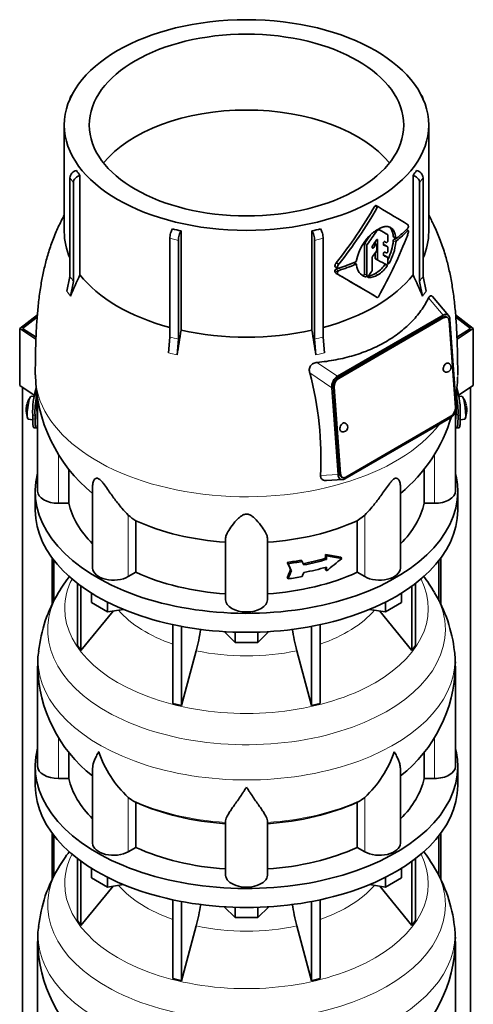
# Model space of a CAD drawing. Header units: millimetres. Extents: x 166 to 773, y -2192 to 1796.
# Tile 8 of 20: x 578 to 773, y -994 to -570. Entities that reach past the tile are written whole.
import ezdxf

# ---------------------------------------------------------------- set-up
doc = ezdxf.new("R2010")
doc.units = ezdxf.units.MM
for name, color, linetype in [('LOW_134-10', 7, 'Continuous'), ('M5X8_UNI7687', 7, 'Continuous'), ('VSI134_DIFFUSORE', 7, 'Continuous'), ('VSI134_TERMINALE', 7, 'Continuous'), ('VSI134_TESTATA', 7, 'Continuous')]:
    doc.layers.add(name, color=color, linetype=linetype)

# ---------------------------------------------------------------- blocks, each defined once
blk = doc.blocks.new('SE4')
at = {"layer": 'LOW_134-10', "color": 7, "linetype": 'Continuous', "lineweight": 35}
for p, q in [((579.14, -1925.17), (579.14, -728.66)), ((771.99, -1925.17), (771.99, -728.66)), ((591.89, -802.18), (591.89, -822.06)), ((592.64, -803.17), (592.64, -820.45)), ((758.49, -803.17), (758.49, -820.54)), ((759.24, -802.18), (759.24, -822.04)), ((591.89, -920.57), (591.89, -940.45)), ((592.64, -921.56), (592.64, -938.84)), ((758.49, -921.56), (758.49, -938.93)), ((759.24, -920.57), (759.24, -940.44))]:
    blk.add_line(p, q, dxfattribs=at)
at = {"layer": 'M5X8_UNI7687', "color": 7, "linetype": 'Continuous', "lineweight": 35}
for p, q in [((584.06, -732.64), (582.75, -732.52)), ((768.38, -732.52), (767.08, -732.64)), ((581.55, -742.3), (583.47, -742.6)), ((767.65, -742.6), (769.58, -742.3))]:
    blk.add_line(p, q, dxfattribs=at)
for centre, radius, start, end in [((590.66, -738.46), 10, 144.9873, 163.3043), ((760.47, -738.46), 10, 16.6957, 35.0127), ((590.66, -738.46), 10, 166.4722, 175.0433), ((760.47, -738.46), 10, 11.8797, 13.5278), ((1136.57, -681.9), 370.34, 188.5064, 188.6141), ((590.66, -738.46), 10, 182.7249, 201.02), ((760.47, -738.46), 10, 338.98, 357.2751)]:
    blk.add_arc(centre, radius, start, end, dxfattribs=at)
for centre, major_axis, ratio, start_param, end_param in [((582.15, -737.41), (0.6, 4.89), 0.169759, 0.004788, 3.136805), ((768.98, -737.41), (0.6, -4.89), 0.169759, 0.004788, 3.136805), ((590.68, -738.37), (9.78, -2.08), 0.810411, 3.076577, 3.120069), ((760.45, -738.37), (-9.78, -2.08), 0.810411, 3.163117, 3.206609), ((589.14, -736.46), (-7.36, -5.62), 0.747167, 5.690056, 5.839748), ((590.65, -738.58), (9.94, -1.06), 0.589949, 3.115062, 3.229621), ((760.48, -738.58), (-9.94, -1.06), 0.589949, 3.053564, 3.168123), ((761.99, -736.46), (7.36, -5.62), 0.747167, 0.443437, 0.593129)]:
    blk.add_ellipse(centre, major_axis=major_axis, ratio=ratio, start_param=start_param, end_param=end_param, dxfattribs=at)
at = {"layer": 'VSI134_DIFFUSORE', "color": 7, "linetype": 'Continuous', "lineweight": 35}
for p, q in [((584.57, -773.37), (584.57, -781.53)), ((766.57, -781.53), (766.57, -773.37)), ((602.74, -813.04), (602.74, -839.71)), ((748.39, -813.04), (748.39, -839.71)), ((604.27, -814.18), (604.27, -841.85)), ((608.81, -821.29), (608.81, -817.24)), ((742.32, -821.29), (742.32, -817.24)), ((746.86, -814.18), (746.86, -841.85)), ((615.75, -825.3), (608.81, -821.29)), ((615.75, -825.3), (615.75, -821.13)), ((735.38, -825.3), (735.38, -821.13)), ((742.32, -821.29), (735.38, -825.3)), ((604.27, -841.85), (618.13, -824.93)), ((622.57, -824.25), (615.75, -825.3)), ((735.38, -825.3), (728.56, -824.25)), ((733, -824.93), (746.86, -841.85)), ((643.87, -830.78), (643.87, -864.71)), ((647.56, -831.52), (647.56, -865.59)), ((670.66, -838.43), (666.01, -833.78)), ((670.66, -838.43), (670.66, -834)), ((685.12, -833.78), (680.47, -838.43)), ((680.47, -838.43), (680.47, -834)), ((703.57, -831.52), (703.57, -865.59)), ((707.26, -830.78), (707.26, -864.71)), ((680.47, -838.43), (670.66, -838.43)), ((602.74, -839.71), (604.27, -841.85)), ((647.56, -865.59), (653.84, -841.98)), ((697.29, -841.98), (703.57, -865.59)), ((746.86, -841.85), (748.39, -839.71)), ((585.57, -848.71), (585.57, -891.76)), ((765.57, -891.76), (765.57, -848.71)), ((643.87, -864.71), (647.56, -865.59)), ((703.57, -865.59), (707.26, -864.71)), ((599.09, -896.96), (599.09, -885.65)), ((752.04, -885.65), (752.04, -896.96)), ((584.57, -891.76), (584.57, -899.93)), ((609.29, -892.7), (609.29, -924.83)), ((741.84, -924.83), (741.84, -892.69)), ((766.57, -899.93), (766.57, -891.76)), ((594.57, -896.96), (599.09, -896.96)), ((752.04, -896.96), (756.57, -896.96)), ((626.08, -906.21), (624.65, -905.16)), ((726.48, -905.16), (725.06, -906.21)), ((627.86, -926.66), (627.86, -907.18)), ((723.28, -907.18), (723.28, -926.66)), ((666.57, -938.53), (666.57, -915.18)), ((684.57, -938.53), (684.57, -915.18)), ((624.65, -928.5), (627.86, -926.66)), ((723.28, -926.66), (726.48, -928.5)), ((602.74, -931.43), (602.74, -958.11)), ((748.39, -931.43), (748.39, -958.11)), ((604.27, -932.57), (604.27, -960.24)), ((608.81, -939.69), (608.81, -935.63)), ((742.32, -939.69), (742.32, -935.63)), ((746.86, -932.57), (746.86, -960.24)), ((615.75, -943.69), (608.81, -939.69)), ((615.75, -943.69), (615.75, -939.52)), ((735.38, -943.69), (735.38, -939.52)), ((742.32, -939.69), (735.38, -943.69)), ((604.27, -960.24), (618.13, -943.33)), ((622.57, -942.64), (615.75, -943.69)), ((735.38, -943.69), (728.56, -942.64)), ((733, -943.33), (746.86, -960.24)), ((643.87, -949.18), (643.87, -983.1)), ((647.56, -949.92), (647.56, -983.99)), ((670.66, -956.82), (666.01, -952.17)), ((670.66, -956.82), (670.66, -952.39)), ((685.12, -952.17), (680.47, -956.82)), ((680.47, -956.82), (680.47, -952.39)), ((703.57, -949.92), (703.57, -983.99)), ((707.26, -949.18), (707.26, -983.1)), ((680.47, -956.82), (670.66, -956.82)), ((602.74, -958.11), (604.27, -960.24)), ((647.56, -983.99), (653.84, -960.37)), ((697.29, -960.37), (703.57, -983.99)), ((746.86, -960.24), (748.39, -958.11)), ((585.57, -967.1), (585.57, -1010.15)), ((765.57, -1010.15), (765.57, -967.1)), ((643.87, -983.1), (647.56, -983.99)), ((703.57, -983.99), (707.26, -983.1))]:
    blk.add_line(p, q, dxfattribs=at)
at = {"layer": 'VSI134_DIFFUSORE', "color": 4, "linetype": 'Continuous', "lineweight": 9}
for p, q in [((594.57, -896.96), (594.57, -879.24)), ((756.57, -896.96), (756.57, -879.24)), ((624.65, -928.5), (624.65, -905.16)), ((726.48, -928.5), (726.48, -905.16))]:
    blk.add_line(p, q, dxfattribs=at)
at = {"layer": 'VSI134_DIFFUSORE', "color": 7, "linetype": 'Continuous', "lineweight": 35}
for centre, radius, start, end in [((654.15, -852.19), 69.18, 142.1723, 149.4095), ((697.35, -852.15), 68.89, 30.6869, 37.9612), ((646.16, -848.55), 60.46, 148.5423, 174.0204), ((702.84, -849.36), 62.72, 6.4911, 31.045), ((564, -817.66), 93.08, 344.857, 350.6616), ((785.82, -817.87), 91.75, 189.2314, 195.2315), ((614.22, -847.15), 28.6, 170.1271, 183.1423), ((732.08, -847.44), 33.45, 357.8207, 8.8734), ((646.71, -847.64), 61.07, 181.0073, 232.1188), ((704.3, -847.55), 61.21, 307.9118, 358.9081), ((657.15, -870.2), 47.73, 198.6373, 227.0857), ((693.98, -870.2), 47.73, 312.9143, 341.3628), ((633.99, -893.82), 14.7, 237.4509, 245.3566), ((717.15, -893.82), 14.7, 294.6434, 302.5491), ((654.15, -970.58), 69.18, 142.3614, 149.4095), ((697.35, -970.54), 68.89, 30.6869, 37.846), ((646.16, -966.94), 60.46, 148.5423, 174.0204), ((702.84, -967.75), 62.72, 6.4911, 31.045), ((564, -936.05), 93.08, 344.857, 350.6616), ((785.82, -936.26), 91.75, 189.2314, 195.2315), ((614.22, -965.54), 28.6, 170.1271, 183.1423), ((732.08, -965.83), 33.45, 357.8207, 8.8734), ((646.71, -966.03), 61.07, 181.0073, 232.1188), ((704.3, -965.94), 61.21, 307.9118, 358.9081)]:
    blk.add_arc(centre, radius, start, end, dxfattribs=at)
for centre, major_axis, start_param, end_param in [((675.57, -773.37), (91, 0), 2.993207, 6.283185), ((675.57, -773.37), (91, 0), 0, 0.148386), ((675.57, -781.53), (-91, 0), 0, 3.141593), ((675.57, -891.76), (91, 0), 2.993207, 6.283185), ((675.57, -891.76), (91, 0), 0, 0.148386), ((594.57, -891.76), (9, 0), 3.141593, 4.712389), ((756.57, -891.76), (-9, 0), 1.570796, 3.141593), ((675.57, -891.76), (-77, 0), 0.117151, 0.534109), ((675.57, -891.76), (77, 0), 5.749077, 6.166034), ((675.57, -899.93), (-91, 0), 0, 3.141593), ((675.57, -872.28), (-77, 0), 0.902549, 1.453645), ((675.57, -872.28), (77, 0), 4.82954, 5.380636), ((618.29, -924.83), (9, 0), 3.141593, 5.497787), ((675.57, -891.76), (-77, 0), 0.902549, 1.453645), ((675.57, -891.76), (77, 0), 4.82954, 5.380636), ((732.84, -924.83), (-9, 0), 0.785398, 3.141593), ((675.57, -938.53), (-9, 0), 0, 3.141593)]:
    blk.add_ellipse(centre, major_axis=major_axis, ratio=0.57735, start_param=start_param, end_param=end_param, dxfattribs=at)
at = {"layer": 'VSI134_DIFFUSORE', "color": 4, "linetype": 'Continuous', "lineweight": 9}
for centre, major_axis, start_param, end_param in [((675.57, -823.79), (-78.3, 0), 0, 3.425204), ((675.57, -823.79), (-78.3, 0), 5.999574, 6.283185), ((675.57, -832.99), (85.67, 0), 2.812719, 6.283185), ((675.57, -832.99), (85.67, 0), 0, 0.328472), ((675.57, -808.68), (-61.63, 0), 0.463231, 1.030574), ((675.57, -808.68), (61.63, 0), 5.252612, 5.819954), ((675.57, -845.74), (-89.83, 0), 6.215825, 6.283185), ((675.57, -845.74), (-89.83, 0), 0, 3.208711), ((675.57, -808.68), (-61.63, 0), 1.210556, 1.931037), ((675.57, -870.29), (-79.5, 0), 0.898849, 1.457346), ((675.57, -870.29), (79.5, 0), 4.82584, 5.384336), ((675.57, -942.19), (-78.3, 0), 0, 3.425204), ((675.57, -942.19), (-78.3, 0), 5.999574, 6.283185), ((675.57, -951.38), (85.67, 0), 2.812719, 6.283185), ((675.57, -951.38), (85.67, 0), 0, 0.328472), ((675.57, -927.07), (-61.63, 0), 0.463231, 1.030574), ((675.57, -927.07), (61.63, 0), 5.252612, 5.819954), ((675.57, -964.14), (-89.83, 0), 6.215825, 6.283185), ((675.57, -964.14), (-89.83, 0), 0, 3.208711), ((675.57, -927.07), (-61.63, 0), 1.210556, 1.931037)]:
    blk.add_ellipse(centre, major_axis=major_axis, ratio=0.57735, start_param=start_param, end_param=end_param, dxfattribs=at)
at = {"layer": 'VSI134_DIFFUSORE', "color": 7, "linetype": 'Continuous', "lineweight": 35}
for points, knots in [([(609.29, -892.71), (609.29, -892.54), (609.3, -892.37), (609.38, -891.19), (609.67, -890.14), (610.34, -888.46), (610.6, -887.89), (611.06, -887), (611.22, -886.7), (611.47, -886.24), (611.6, -886.01), (611.74, -885.77), (611.83, -885.61), (611.88, -885.53), (611.93, -885.45)], [0.4586292, 0.4586292, 0.4586292, 0.4586292, 0.5, 0.5, 0.75, 0.75, 0.875, 0.875, 0.9375, 0.9375, 0.96875, 0.984375, 0.984375, 1, 1, 1, 1]), ([(741.84, -892.7), (741.84, -892.55), (741.84, -892.39), (741.79, -891.73), (741.7, -891.22), (741.43, -890.15), (741.25, -889.61), (740.8, -888.48), (740.53, -887.9), (740.08, -887), (739.92, -886.7), (739.66, -886.24), (739.57, -886.08), (739.39, -885.77), (739.3, -885.61), (739.21, -885.45)], [0.4604904, 0.4604904, 0.4604904, 0.4604904, 0.5, 0.5, 0.625, 0.625, 0.75, 0.75, 0.875, 0.875, 0.9375, 0.9375, 0.96875, 0.96875, 1, 1, 1, 1]), ([(675.57, -900.67), (675.43, -900.89), (675.3, -901.1), (675.03, -901.52), (674.9, -901.72), (674.5, -902.34), (674.24, -902.75), (673.45, -903.94), (672.94, -904.7), (671.92, -906.18), (671.43, -906.89), (670.48, -908.25), (670.03, -908.89), (669.18, -910.11), (668.79, -910.69), (668.25, -911.51), (668.08, -911.78), (667.75, -912.29), (667.6, -912.54), (667.19, -913.26), (666.97, -913.7), (666.66, -914.5), (666.57, -914.86), (666.57, -915.18)], [0, 0, 0, 0, 0.03125, 0.03125, 0.0625, 0.0625, 0.125, 0.125, 0.25, 0.25, 0.375, 0.375, 0.5, 0.5, 0.625, 0.625, 0.6875, 0.6875, 0.75, 0.75, 0.875, 0.875, 1, 1, 1, 1]), ([(684.57, -915.18), (684.57, -914.86), (684.48, -914.5), (684.16, -913.7), (683.94, -913.26), (683.53, -912.54), (683.38, -912.29), (683.06, -911.78), (682.89, -911.51), (682.35, -910.69), (681.95, -910.11), (681.1, -908.89), (680.65, -908.25), (679.71, -906.9), (679.21, -906.19), (678.2, -904.71), (677.68, -903.94), (676.89, -902.75), (676.63, -902.34), (676.23, -901.73), (676.1, -901.52), (675.83, -901.1), (675.7, -900.88), (675.57, -900.67)], [0, 0, 0, 0, 0.125, 0.125, 0.25, 0.25, 0.3125, 0.3125, 0.375, 0.375, 0.5, 0.5, 0.625, 0.625, 0.75, 0.75, 0.875, 0.875, 0.9375, 0.9375, 0.96875, 0.96875, 1, 1, 1, 1])]:
    blk.add_open_spline(points, degree=3, knots=knots, dxfattribs=at)
at = {"layer": 'VSI134_TERMINALE', "color": 7, "linetype": 'Continuous', "lineweight": 35}
for p, q in [((577.85, -703.31), (585.47, -697.48)), ((585.4, -698.49), (579.14, -703.29)), ((765.64, -697.46), (773.28, -703.31)), ((771.99, -703.29), (765.72, -698.48)), ((579.14, -703.29), (584.91, -707.12)), ((766.23, -707.11), (771.99, -703.29)), ((584.88, -707.98), (577.85, -703.31)), ((577.85, -727.81), (577.85, -703.31)), ((773.28, -703.31), (766.27, -707.97)), ((773.28, -727.81), (773.28, -703.31)), ((584.14, -731.99), (577.85, -727.81)), ((773.28, -727.81), (766.96, -732)), ((583.47, -742.24), (583.47, -740.61)), ((584.46, -742.32), (584.46, -740.69)), ((766.68, -742.32), (766.68, -740.69)), ((767.67, -742.24), (767.67, -740.61)), ((584.07, -746.07), (585.06, -746.15)), ((766.07, -746.15), (767.06, -746.07))]:
    blk.add_line(p, q, dxfattribs=at)
at = {"layer": 'VSI134_TERMINALE', "color": 4, "linetype": 'Continuous', "lineweight": 9}
for p, q in [((583.47, -740.61), (584.46, -740.69)), ((766.68, -740.69), (767.67, -740.61)), ((584.46, -742.32), (583.47, -742.24)), ((767.67, -742.24), (766.68, -742.32))]:
    blk.add_line(p, q, dxfattribs=at)
at = {"layer": 'VSI134_TERMINALE', "color": 7, "linetype": 'Continuous', "lineweight": 35}
for centre, radius, start, end in [((620.51, -739.26), 37.07, 163.9393, 182.0785), ((622.89, -739.55), 38.45, 169.4302, 181.7029), ((729.8, -739.33), 36.9, 357.8966, 10.7255), ((729.05, -739.47), 38.63, 358.3189, 15.7485)]:
    blk.add_arc(centre, radius, start, end, dxfattribs=at)
for points, knots in [([(584.06, -746.07), (583.99, -746.07), (583.93, -746.02), (583.8, -745.83), (583.74, -745.68), (583.66, -745.36), (583.64, -745.23), (583.6, -744.97), (583.56, -744.68), (583.53, -744.34), (583.51, -743.98), (583.5, -743.79), (583.47, -743.17), (583.47, -742.73), (583.47, -742.24)], [0.3962895, 0.3962895, 0.3962895, 0.3962895, 0.5, 0.5, 0.625, 0.625, 0.6875, 0.6875, 0.75, 0.8125, 0.8125, 0.875, 0.875, 1, 1, 1, 1]), ([(584.46, -742.32), (584.46, -742.81), (584.46, -743.25), (584.49, -743.86), (584.5, -744.05), (584.52, -744.41), (584.54, -744.59), (584.59, -745.06), (584.63, -745.32), (584.73, -745.75), (584.79, -745.91), (584.93, -746.12), (585.01, -746.16), (585.14, -746.15), (585.19, -746.13), (585.29, -746.06), (585.39, -745.96), (585.5, -745.82), (585.55, -745.73)], [0, 0, 0, 0, 0.125, 0.125, 0.1875, 0.1875, 0.25, 0.25, 0.375, 0.375, 0.5, 0.5, 0.625, 0.625, 0.6875, 0.6875, 0.75, 0.8096651, 0.8096651, 0.8096651, 0.8096651]), ([(765.57, -745.73), (765.63, -745.81), (765.68, -745.89), (765.85, -746.07), (765.94, -746.14), (766.12, -746.16), (766.2, -746.12), (766.34, -745.91), (766.4, -745.76), (766.48, -745.44), (766.5, -745.31), (766.54, -745.05), (766.58, -744.76), (766.61, -744.42), (766.63, -744.06), (766.64, -743.87), (766.67, -743.25), (766.68, -742.81), (766.68, -742.32)], [0.189779, 0.189779, 0.189779, 0.189779, 0.25, 0.25, 0.375, 0.375, 0.5, 0.5, 0.625, 0.625, 0.6875, 0.6875, 0.75, 0.8125, 0.8125, 0.875, 0.875, 1, 1, 1, 1]), ([(767.67, -742.24), (767.67, -742.73), (767.66, -743.17), (767.63, -743.78), (767.62, -743.97), (767.6, -744.33), (767.58, -744.51), (767.54, -744.98), (767.49, -745.24), (767.39, -745.67), (767.33, -745.83), (767.2, -746.02), (767.14, -746.07), (767.07, -746.07)], [0, 0, 0, 0, 0.125, 0.125, 0.1875, 0.1875, 0.25, 0.25, 0.375, 0.375, 0.5, 0.5, 0.6059848, 0.6059848, 0.6059848, 0.6059848])]:
    blk.add_open_spline(points, degree=3, knots=knots, dxfattribs=at)
at = {"layer": 'VSI134_TESTATA', "color": 7, "linetype": 'Continuous', "lineweight": 35}
for p, q in [((599.5, -604.56), (599.5, -604.58)), ((600.45, -602.63), (599.84, -603.48)), ((751.29, -603.48), (750.68, -602.63)), ((751.63, -604.58), (751.63, -604.56)), ((597.07, -615.79), (597.07, -661.79)), ((754.07, -661.79), (754.07, -615.79)), ((599.5, -680.99), (599.5, -638.44)), ((603.83, -637.46), (603.83, -680.2)), ((747.3, -680.2), (747.3, -637.46)), ((751.63, -638.44), (751.63, -680.99)), ((601.03, -640.57), (601.03, -683.12)), ((750.1, -683.12), (750.1, -640.57)), ((732.38, -651.04), (731.32, -650.43)), ((745.25, -661.16), (744.52, -660.73)), ((642.53, -707.08), (642.53, -664.53)), ((647.38, -661.35), (647.38, -704.09)), ((703.75, -704.09), (703.75, -661.35)), ((708.6, -664.53), (708.6, -707.08)), ((736.34, -662.91), (735.27, -662.29)), ((736.43, -665.62), (736.43, -663.13)), ((738.89, -663.97), (739.97, -664.59)), ((646.22, -665.42), (646.22, -707.96)), ((704.91, -707.96), (704.91, -665.42)), ((726.36, -667.01), (726.36, -679.87)), ((727.43, -680.49), (727.43, -667.63)), ((729.73, -668.54), (729.73, -668.12)), ((731.54, -667.26), (730.56, -666.7)), ((730.99, -666.06), (730.99, -666.95)), ((731.64, -669.6), (731.64, -667.49)), ((732.05, -673.72), (732.05, -665.31)), ((734.54, -667.2), (734.54, -666.62)), ((736.34, -668.15), (735.27, -667.53)), ((736.43, -670.18), (736.43, -668.37)), ((729.73, -678.26), (729.73, -672.72)), ((730.99, -670.74), (730.99, -673.11)), ((731.09, -673.34), (732.16, -673.95)), ((734.54, -671.74), (734.54, -671.17)), ((736.34, -672.72), (735.27, -672.11)), ((736.43, -675.32), (736.43, -672.95)), ((713.78, -676.78), (714.88, -677.41)), ((714.21, -675.04), (715.31, -675.68)), ((722.88, -675.72), (721.8, -675.1)), ((723.01, -673.93), (723, -674.12)), ((723, -675.94), (723.01, -676.11)), ((598.2, -687.33), (599.5, -680.99)), ((714.22, -679.65), (715.32, -680.29)), ((751.63, -680.99), (752.93, -687.33)), ((601.03, -683.12), (599.73, -689.46)), ((751.4, -689.46), (750.1, -683.12)), ((762.62, -697.81), (755.72, -689.6)), ((714.74, -723.88), (760.25, -697.6)), ((760.18, -698.52), (714.92, -724.64)), ((760.53, -698.68), (715.28, -724.81)), ((762.01, -698.52), (761.65, -698.35)), ((765.55, -737.36), (762.84, -700.01)), ((763.19, -699.44), (765.91, -736.79)), ((641.99, -713.86), (642.53, -707.08)), ((708.6, -707.08), (709.14, -713.86)), ((646.22, -707.96), (645.69, -714.74)), ((705.45, -714.74), (704.91, -707.96)), ((712.99, -728.42), (715.7, -765.77)), ((713.34, -728.58), (716.05, -765.94)), ((714.99, -766.18), (712.28, -728.84)), ((585.57, -734.09), (585.57, -773.37)), ((718.36, -767.26), (763.61, -741.13)), ((765.57, -773.37), (765.57, -739.03)), ((763.45, -741.75), (717.94, -768.02)), ((599.09, -778.57), (599.09, -763.8)), ((752.04, -763.74), (752.04, -778.57)), ((609.29, -770.93), (609.29, -806.44)), ((710.04, -768.76), (716.87, -768.37)), ((716.53, -767.25), (716.88, -767.42)), ((741.84, -806.44), (741.84, -770.92)), ((599.09, -778.57), (594.57, -778.57)), ((756.57, -778.57), (752.04, -778.57)), ((726.48, -783.6), (723.28, -786.07)), ((627.86, -808.26), (627.86, -786.07)), ((723.28, -786.07), (723.28, -808.26)), ((666.57, -820.13), (666.57, -793.62)), ((684.57, -820.13), (684.57, -793.62)), ((709.59, -802.23), (709.59, -800.59)), ((709.59, -800.59), (709.97, -801.13)), ((693.09, -804), (693.48, -804.54)), ((699.16, -803.03), (699.54, -803.57)), ((709.59, -802.23), (709.97, -802.76)), ((709.97, -801.13), (709.97, -802.76)), ((716.19, -801.75), (716.58, -802.29)), ((627.86, -808.26), (624.65, -810.11)), ((694.52, -807.07), (694.91, -807.61)), ((709.59, -807.13), (709.59, -806.14)), ((709.59, -807.13), (709.97, -807.66)), ((709.97, -806.03), (709.97, -807.66)), ((726.48, -810.11), (723.28, -808.26)), ((693.09, -810.53), (693.48, -811.08))]:
    blk.add_line(p, q, dxfattribs=at)
at = {"layer": 'VSI134_TESTATA', "color": 4, "linetype": 'Continuous', "lineweight": 9}
for p, q in [((601.03, -640.57), (599.5, -638.44)), ((751.63, -638.44), (750.1, -640.57)), ((731.88, -651.33), (730.82, -650.72)), ((732.68, -660.84), (732.33, -660.64)), ((745.07, -661.22), (744.41, -660.84)), ((646.22, -665.42), (642.53, -664.53)), ((708.6, -664.53), (704.91, -665.42)), ((731.7, -665.11), (732.05, -665.31)), ((736.33, -662.91), (735.27, -662.29)), ((739.88, -664.42), (738.81, -663.8)), ((740.18, -665.58), (739.11, -664.96)), ((727.43, -667.63), (726.36, -667.01)), ((727.57, -667.24), (726.5, -666.63)), ((729.73, -668.2), (730.33, -668.55)), ((731.06, -667.5), (730.32, -667.07)), ((736.32, -668.14), (735.26, -667.52)), ((739.88, -666.18), (738.81, -665.56)), ((732.05, -673.72), (730.99, -673.11)), ((736.32, -672.72), (735.26, -672.1)), ((714.75, -677.12), (713.65, -676.48)), ((715.16, -678.49), (714.06, -677.85)), ((722.59, -675.72), (721.53, -675.11)), ((734.99, -676.07), (736.05, -676.69)), ((736.43, -674.98), (736.95, -675.28)), ((714.71, -679.05), (713.61, -678.42)), ((725.74, -680.49), (726.81, -681.11)), ((726.36, -679.87), (727.43, -680.49)), ((727.84, -681.31), (727.97, -681.38)), ((731.07, -679.65), (732.13, -680.27)), ((598.58, -687.82), (598.2, -687.33)), ((598.58, -687.82), (599.73, -689.46)), ((751.77, -688.89), (751.4, -689.46)), ((751.77, -688.89), (752.93, -687.33)), ((754.02, -690.19), (760.25, -697.6)), ((760.53, -698.68), (760.18, -698.52)), ((642.9, -714.04), (641.99, -713.86)), ((642.9, -714.04), (645.69, -714.74)), ((706.36, -714.48), (705.45, -714.74)), ((706.36, -714.48), (709.14, -713.86)), ((714.74, -723.88), (705.93, -717.96)), ((712.28, -728.84), (702.8, -722.46)), ((713.34, -728.58), (712.99, -728.42)), ((715.28, -724.81), (714.92, -724.64)), ((585.5, -743.23), (585.57, -743.24)), ((765.57, -743.24), (765.63, -743.23)), ((594.57, -778.57), (594.57, -757.35)), ((756.57, -778.57), (756.57, -757.35)), ((707.48, -766.61), (714.99, -766.18)), ((716.05, -765.94), (715.7, -765.77)), ((624.65, -810.11), (624.65, -783.6)), ((726.48, -810.11), (726.48, -783.6))]:
    blk.add_line(p, q, dxfattribs=at)
at = {"layer": 'VSI134_TESTATA', "color": 7, "linetype": 'Continuous', "lineweight": 35}
for centre, radius, start, end in [((634.46, -613.87), 38.66, 213.7109, 217.6034), ((716.67, -613.87), 38.66, 322.3966, 326.2891), ((564.36, -554.86), 192.09, 321.2685, 330.0618), ((562.21, -553.63), 195.79, 321.4403, 330.0659), ((672.95, -546.28), 117.87, 255.627, 257.474), ((678.18, -546.28), 117.87, 282.526, 284.373), ((732.58, -661.07), 0.25, 66.4547, 125.8549), ((744.88, -658.71), 0.189, 48.4238, 58.9517), ((744.27, -659.5), 1.05, 319.4362, 2.2381), ((742.99, -677.77), 20.34, 131.4374, 169.1268), ((732.18, -661.82), 0.701, 121.3426, 147.4783), ((739.74, -665.65), 0.93, 132.5622, 174.2913), ((739.48, -661.01), 5.86, 340.0202, 355.9303), ((727.05, -667.04), 0.683, 142.6702, 177.4199), ((728.11, -667.66), 0.685, 142.728, 177.4247), ((730.44, -668.15), 0.71, 144.7473, 177.5843), ((716.99, -663.59), 21.91, 333.0686, 354.8481), ((718.12, -664.2), 21.85, 329.5363, 354.8235), ((740.8, -666.27), 0.927, 132.3786, 174.2656), ((730.45, -672.75), 0.719, 143.3889, 177.4377), ((730.9, -669.57), 0.742, 324.5379, 357.5626), ((714.26, -678.47), 0.65, 107.3621, 174.8958), ((716.38, -676.71), 2.74, 142.4032, 175.1746), ((717.51, -677.36), 2.77, 142.6885, 175.0994), ((722.3, -674.04), 0.701, 294.3064, 353.4391), ((728.73, -675.7), 5.74, 184.0787, 250.4321), ((724.75, -668.81), 12.56, 300.2581, 324.6507), ((725.8, -669.4), 12.58, 300.2436, 324.5986), ((801.22, -772.98), 218.11, 154.8225, 157.4837), ((715.36, -679.11), 0.652, 107.6582, 174.966), ((-408.02, -2623.9), 2244.89, 59.51557, 59.98785), ((-408.54, -2627.23), 2248.03, 59.98649, 60.00441), ((-408.54, -2627.23), 2248.03, 59.51593, 59.96639), ((727.28, -673.8), 6.98, 274.5485, 302.9777), ((728.35, -674.47), 6.92, 266.8484, 303.1454), ((729.01, -678.22), 0.729, 320.6246, 357.2202), ((549.91, -772.98), 218.11, 22.5163, 25.1775), ((1273.9, -809.34), 635.3, 170.4635, 171.43609), ((77.23, -809.34), 635.3, 8.56391, 9.5365), ((761.72, -720.11), 2, 244.5303, 0), ((761.72, -720.11), 2, 0, 64.5303), ((651.84, -722.36), 67.23, 180.7306, 230.6784), ((562.75, -759.61), 144.9, 357.233, 14.8561), ((699.31, -722.29), 67.24, 350.546, 358.2921), ((699.31, -722.29), 67.24, 309.3198, 343.6754), ((717.17, -745.83), 2, 0, 64.5303), ((717.17, -745.83), 2, 244.5303, 0), ((636.31, -771.78), 16.6, 225.4083, 239.3884)]:
    blk.add_arc(centre, radius, start, end, dxfattribs=at)
at = {"layer": 'VSI134_TESTATA', "color": 4, "linetype": 'Continuous', "lineweight": 9}
for centre, radius, start, end in [((570.72, -703.25), 36.39, 33.5892, 37.725), ((780.41, -703.25), 36.39, 142.275, 146.4108), ((633.76, -751.92), 45.69, 74.1676, 78.9335), ((717.37, -751.92), 45.69, 101.0665, 105.8324)]:
    blk.add_arc(centre, radius, start, end, dxfattribs=at)
at = {"layer": 'VSI134_TESTATA', "color": 7, "linetype": 'Continuous', "lineweight": 35}
for major_axis in [(78.5, 0), (67.74, 0)]:
    blk.add_ellipse((675.57, -615.79), major_axis=major_axis, ratio=0.57735, dxfattribs=at)
for centre, major_axis, ratio, start_param, end_param in [((602.28, -605.22), (2.44, -1.75), 0.754344, 2.912261, 3.637652), ((748.86, -605.22), (-2.44, -1.75), 0.754344, 2.645534, 3.370925), ((675.57, -648.45), (67.74, 0), 0.57735, 0.430765, 2.710827), ((602.28, -637.78), (-2.44, -1.75), 0.754344, 4.207836, 5.787126), ((748.86, -637.78), (-2.44, 1.75), 0.754344, 3.637652, 5.216942), ((603.81, -639.91), (2.44, 1.75), 0.754344, 1.066243, 2.645534), ((747.32, -639.91), (2.44, -1.75), 0.754344, 0.496059, 2.075349), ((675.57, -618.24), (80, -46.83), 0.005973, 0.523921, 0.784455), ((643.68, -662.93), (-0.7, -2.92), 0.31246, 3.786362, 5.365653), ((707.45, -662.93), (-0.7, 2.92), 0.31246, 4.059125, 5.638416), ((675.57, -628.38), (80, 0), 0.57735, -0.790935, -0.780102), ((675.57, -627.88), (78.5, -44.84), 0.004672, -0.75927, -0.703933), ((675.57, -627.88), (80, -45.69), 0.004672, -0.773039, -0.705414), ((675.56, -637.31), (80, 0), 0.57735, -0.630598, -0.518021), ((675.57, -661.79), (78.5, 0), 0.57735, 3.141593, 3.391494), ((647.37, -663.82), (0.7, 2.92), 0.31246, 0.64477, 2.22406), ((703.76, -663.82), (0.7, -2.92), 0.31246, 0.917533, 2.496823), ((675.57, -627.97), (58.67, 82.76), 0.630164, 4.691898, 4.733091), ((675.57, -627.97), (-59.79, -84.34), 0.630164, 1.551795, 1.620079), ((675.57, -657.43), (56.38, 99), 0.573353, 4.713426, 4.974273), ((675.57, -638.34), (78.5, -0.05), 0.576906, -0.627228, -0.613459), ((675.57, -638.34), (80, -0.05), 0.576906, -0.63021, -0.517581), ((675.57, -661.79), (-78.5, 0), 0.57735, 2.891692, 3.141593), ((634.77, -608.09), (84.79, 108.49), 0.813815, 4.796406, 4.817449), ((640.14, -612.8), (86.01, 97.61), 0.811036, -1.433588, -1.423742), ((633.45, -609.38), (122.16, -64.34), 0.054855, -0.567828, -0.557381), ((632.63, -608.91), (124.51, -65.57), 0.054855, -0.582253, -0.558494), ((632.68, -607.28), (124.46, -65.52), 0.055137, -0.576041, -0.56471), ((640.96, -616.43), (86.16, 95.92), 0.810489, -1.432045, -1.409969), ((631.66, -612.83), (124.01, -66.26), 0.046433, -0.567944, -0.557578), ((630.81, -612.34), (126.4, -67.54), 0.046433, -0.582298, -0.558682), ((631.21, -610.92), (125.98, -67.1), 0.048322, -0.576058, -0.564869), ((675.57, -638.35), (78.5, 0), 0.57735, -1.058237, -0.967486), ((675.57, -638.35), (80, 0), 0.57735, -1.052994, -0.942461), ((675.57, -637.31), (80, 0), 0.57735, -1.05245, -0.942461), ((675.57, -641.28), (79.99, -43.94), 0.021828, -0.772923, -0.700364), ((675.57, -661.79), (-78.5, 0), 0.57735, 0.41818, 1.136418), ((675.57, -661.79), (78.5, 0), 0.57735, 5.146767, 5.865006), ((650.72, -628.35), (87.22, 75.16), 0.800393, -1.357861, -1.335212), ((760.36, -701.06), (-1.29, -2.71), 0.625473, 3.141593, 3.879379), ((760.34, -701.31), (-1.7, -3.94), 0.585917, 2.297572, 3.808941), ((760.72, -701.23), (-1.29, -2.71), 0.625473, 2.308583, 3.879379), ((675.57, -661.79), (-78.5, 0), 0.57735, 1.203578, 1.938015), ((761.72, -720.11), (0.86, 1.81), 0.625473, 0, 3.141593), ((715.17, -727.39), (-1.52, -3.76), 0.658311, 3.841252, 5.352621), ((715.11, -727.19), (1.29, 2.71), 0.625473, 0.737787, 2.308583), ((715.46, -727.36), (1.29, 2.71), 0.625473, 0.737787, 2.308583), ((675.57, -769.01), (-27.25, 225.93), 0.384309, 1.351106, 1.410262), ((675.57, -769.01), (27.25, 225.93), 0.384309, -1.410262, -1.351955), ((763.02, -738.23), (1.52, 3.76), 0.658311, 3.841252, 5.35262), ((763.43, -738.58), (-1.29, -2.71), 0.625473, 0.737787, 2.308583), ((717.17, -745.83), (0.86, 1.81), 0.625473, 0, 3.141593), ((717.85, -764.31), (1.7, 3.94), 0.585917, 2.297573, 3.808941), ((717.82, -764.55), (1.29, 2.71), 0.625473, 2.308583, 3.141593), ((718.17, -764.71), (1.29, 2.71), 0.625473, 2.308583, 3.879379), ((594.57, -773.37), (9, 0), 0.57735, 3.141593, 4.712389), ((756.57, -773.37), (-9, 0), 0.57735, 1.570796, 3.141593), ((675.57, -773.37), (-77, 0), 0.57735, 0.117151, 0.534109), ((675.57, -773.37), (77, 0), 0.57735, 5.749077, 6.166034), ((675.57, -751.17), (-77, 0), 0.57735, 0.902549, 1.453645), ((675.57, -751.17), (77, 0), 0.57735, 4.82954, 5.380636), ((675.57, -758.54), (76.01, -35.64), 0.345529, -0.95251, -0.854431), ((675.57, -760.71), (77, 0), 0.57735, -1.341157, -1.259355), ((460.7, -489.09), (312, -556.34), 0.096151, 0.909542, 0.916225), ((675.57, -760.71), (78, 0), 0.57735, -1.339048, -1.258311), ((457.72, -484.94), (316.31, -564.02), 0.096151, 0.908896, 0.915487), ((452.16, -463.32), (323.67, -577.15), 0.09615, 0.884303, 0.887521), ((675.57, -762.35), (77, 0), 0.57735, -1.249874, -1.113116), ((675.57, -762.35), (78, 0), 0.57735, -1.248952, -1.113951), ((675.57, -758.54), (77, -36.1), 0.345529, -0.953344, -0.85654), ((675.57, -769.42), (72.18, 51.03), 0.579238, 4.780548, 4.877352), ((618.29, -806.44), (9, 0), 0.57735, 3.141593, 5.497787), ((675.57, -773.37), (-77, 0), 0.57735, 0.902549, 1.453645), ((675.57, -773.37), (77, 0), 0.57735, 4.82954, 5.380636), ((460.71, -440.64), (-52.46, -635.69), 0.491081, 0.99085, 0.997533), ((457.72, -436.46), (-53.18, -644.47), 0.491081, 0.991587, 0.998179), ((452.13, -441.9), (-54.41, -659.53), 0.49109, 1.019542, 1.02276), ((675.57, -765.61), (78, 0), 0.57735, -1.248952, -1.113951), ((732.84, -806.44), (-9, 0), 0.57735, 0.785398, 3.141593), ((675.57, -767.25), (78, 0), 0.57735, -1.339048, -1.258311), ((675.57, -820.13), (9, 0), 0.57735, 3.141593, 6.283185)]:
    blk.add_ellipse(centre, major_axis=major_axis, ratio=ratio, start_param=start_param, end_param=end_param, dxfattribs=at)
at = {"layer": 'VSI134_TESTATA', "color": 4, "linetype": 'Continuous', "lineweight": 9}
for start_param, end_param in [(0.000041, 2.726381), (2.988518, 3.141055)]:
    blk.add_ellipse((675.57, -723.22), major_axis=(-91, 0), ratio=0.57735, start_param=start_param, end_param=end_param, dxfattribs=at)
at = {"layer": 'VSI134_TESTATA', "color": 7, "linetype": 'Continuous', "lineweight": 35}
for points, knots in [([(730.82, -650.72), (730.89, -650.61), (730.98, -650.51), (731.17, -650.4), (731.26, -650.39), (731.32, -650.43)], [0, 0, 0, 0, 0.5, 0.5, 1, 1, 1, 1]), ([(732.38, -651.04), (732.32, -651), (732.23, -651.01), (732.04, -651.12), (731.95, -651.22), (731.88, -651.33)], [0, 0, 0, 0, 0.5, 0.5, 1, 1, 1, 1]), ([(597.06, -654.54), (596.71, -655.19), (595.49, -657.53), (593.47, -661.81), (591.27, -667.4), (589.48, -673.15), (588.09, -678.81), (586.95, -684.77), (586.06, -691.02), (585.42, -697.63), (585, -704.12), (584.76, -710.35), (584.67, -715.37), (584.6, -719.1), (584.56, -721.75), (584.57, -723.04), (584.57, -723.22)], [0.1160616, 0.1160616, 0.1160616, 0.1160616, 0.1426199, 0.2104356, 0.2849628, 0.3563629, 0.4245861, 0.4934271, 0.5753769, 0.6561462, 0.7429548, 0.8277739, 0.9002948, 0.9482648, 0.9938668, 1, 1, 1, 1]), ([(766.56, -723.25), (766.56, -722.19), (766.55, -720.1), (766.49, -716.95), (766.42, -712.93), (766.29, -707.79), (765.99, -701.62), (765.51, -695.22), (764.77, -688.67), (763.77, -682.39), (762.51, -676.46), (760.9, -670.56), (758.87, -664.71), (756.51, -659.28), (754.84, -655.97), (754.08, -654.54)], [0, 0, 0, 0, 0.0365824, 0.0843896, 0.132151, 0.2091495, 0.2885872, 0.3735984, 0.4553343, 0.5339118, 0.6051465, 0.6734172, 0.751471, 0.8256232, 0.8839128, 0.8839128, 0.8839128, 0.8839128]), ([(736.48, -659.5), (736.43, -659.49), (736.33, -659.46), (736.18, -659.44), (736.03, -659.43), (735.87, -659.43), (735.72, -659.43), (735.56, -659.44), (735.41, -659.45), (735.26, -659.47), (735.1, -659.5), (734.95, -659.53), (734.8, -659.57), (734.65, -659.6), (734.5, -659.65), (734.36, -659.69), (734.21, -659.74), (734.07, -659.79), (733.93, -659.84), (733.79, -659.89), (733.54, -660), (733.17, -660.16), (732.67, -660.42), (732.16, -660.7), (731.63, -661.01), (731.11, -661.35), (730.58, -661.72), (730.05, -662.1), (729.7, -662.38), (729.52, -662.52)], [0, 0, 0, 0, 0.027225, 0.053963, 0.080229, 0.106036, 0.131393, 0.156305, 0.180776, 0.20481, 0.228406, 0.251563, 0.274281, 0.296556, 0.318385, 0.339764, 0.36069, 0.381158, 0.401163, 0.420702, 0.439769, 0.508178, 0.577363, 0.647201, 0.717542, 0.788205, 0.858988, 0.929667, 1, 1, 1, 1]), ([(739.88, -664.42), (739.87, -664.32), (739.85, -664.13), (739.81, -663.84), (739.77, -663.56), (739.71, -663.28), (739.65, -663.01), (739.59, -662.74), (739.46, -662.3), (739.23, -661.69), (738.86, -661.03), (738.4, -660.46), (737.95, -660.08), (737.53, -659.84), (737.2, -659.69), (736.86, -659.57), (736.61, -659.52), (736.48, -659.5)], [0, 0, 0, 0, 0.036046, 0.07226, 0.108651, 0.145226, 0.181995, 0.21897, 0.256164, 0.374824, 0.50166, 0.611779, 0.746751, 0.808863, 0.871706, 0.935274, 1, 1, 1, 1]), ([(737.11, -659.67), (737.2, -659.74), (737.44, -659.97), (737.81, -660.44), (738.18, -661.13), (738.43, -661.8), (738.58, -662.37), (738.68, -662.83), (738.76, -663.3), (738.79, -663.64), (738.81, -663.8)], [0.3320997, 0.3320997, 0.3320997, 0.3320997, 0.389092, 0.5058891, 0.633698, 0.7533976, 0.8158474, 0.8777312, 0.9391014, 1, 1, 1, 1]), ([(745, -658.57), (745.02, -658.58), (745.05, -658.61), (745.09, -658.67), (745.13, -658.73), (745.17, -658.8), (745.2, -658.87), (745.23, -658.96), (745.25, -659.05), (745.27, -659.14), (745.29, -659.24), (745.31, -659.35), (745.32, -659.42), (745.32, -659.46)], [0, 0, 0, 0, 0.08878, 0.177923, 0.267524, 0.357639, 0.448281, 0.53943, 0.631034, 0.723011, 0.815254, 0.907634, 1, 1, 1, 1]), ([(731.47, -665.33), (731.52, -665.25), (731.58, -665.18), (731.71, -665.09), (731.78, -665.06), (731.91, -665.05), (731.96, -665.08), (732.03, -665.17), (732.05, -665.23), (732.05, -665.31)], [0, 0, 0, 0, 0.25, 0.25, 0.5, 0.5, 0.75, 0.75, 1, 1, 1, 1]), ([(739.88, -664.42), (739.89, -664.51), (739.93, -664.58), (740.04, -664.62), (740.11, -664.6), (740.18, -664.55)], [0, 0, 0, 0, 0.5, 0.5, 1, 1, 1, 1]), ([(745.32, -661.43), (745.33, -661.3), (745.31, -661.2), (745.21, -661.13), (745.14, -661.15), (745.07, -661.22)], [0, 0, 0, 0, 0.5, 0.5, 1, 1, 1, 1]), ([(730.33, -668.55), (730.27, -668.62), (730.21, -668.69), (730.07, -668.78), (730, -668.8), (729.88, -668.8), (729.83, -668.78), (729.75, -668.69), (729.73, -668.62), (729.73, -668.54)], [0, 0, 0, 0, 0.25, 0.25, 0.5, 0.5, 0.75, 0.75, 1, 1, 1, 1]), ([(731.64, -667.49), (731.64, -667.41), (731.62, -667.35), (731.55, -667.26), (731.5, -667.24), (731.38, -667.24), (731.31, -667.26), (731.17, -667.35), (731.11, -667.42), (731.06, -667.5)], [0, 0, 0, 0, 0.25, 0.25, 0.5, 0.5, 0.75, 0.75, 1, 1, 1, 1]), ([(734.54, -666.62), (734.54, -666.54), (734.55, -666.45), (734.62, -666.28), (734.67, -666.19), (734.79, -666.06), (734.86, -666), (734.98, -665.94), (735.04, -665.94), (735.09, -665.96)], [0, 0, 0, 0, 0.25, 0.25, 0.5, 0.5, 0.75, 0.75, 1, 1, 1, 1]), ([(735.89, -666.29), (735.94, -666.31), (736, -666.31), (736.12, -666.25), (736.18, -666.19), (736.3, -666.05), (736.35, -665.97), (736.41, -665.79), (736.43, -665.7), (736.43, -665.62)], [0, 0, 0, 0, 0.25, 0.25, 0.5, 0.5, 0.75, 0.75, 1, 1, 1, 1]), ([(734.54, -671.17), (734.54, -671.09), (734.55, -671), (734.62, -670.82), (734.68, -670.74), (734.79, -670.6), (734.86, -670.55), (734.99, -670.49), (735.05, -670.49), (735.09, -670.51)], [0, 0, 0, 0, 0.25, 0.25, 0.5, 0.5, 0.75, 0.75, 1, 1, 1, 1]), ([(735.89, -670.85), (735.93, -670.88), (735.99, -670.87), (736.12, -670.81), (736.18, -670.76), (736.3, -670.62), (736.34, -670.53), (736.41, -670.35), (736.43, -670.26), (736.43, -670.18)], [0, 0, 0, 0, 0.25, 0.25, 0.5, 0.5, 0.75, 0.75, 1, 1, 1, 1]), ([(713.78, -676.78), (713.78, -676.77), (713.77, -676.77), (713.68, -676.71), (713.63, -676.6), (713.65, -676.48)], [0.4706024, 0.4706024, 0.4706024, 0.4706024, 0.5, 0.5, 1, 1, 1, 1]), ([(714.75, -677.12), (714.74, -677.24), (714.78, -677.35), (714.95, -677.46), (715.08, -677.47), (715.2, -677.43)], [0, 0, 0, 0, 0.5, 0.5, 1, 1, 1, 1]), ([(721.52, -675.1), (721.62, -675.06), (721.72, -675.06), (721.8, -675.1), (721.8, -675.1), (721.8, -675.1)], [0, 0, 0, 0, 0.5, 0.5, 0.5191186, 0.5191186, 0.5191186, 0.5191186]), ([(723, -675.94), (722.99, -675.83), (722.94, -675.75), (722.8, -675.68), (722.69, -675.68), (722.59, -675.72)], [0, 0, 0, 0, 0.5, 0.5, 1, 1, 1, 1]), ([(734.99, -676.07), (735.08, -675.95), (735.14, -675.79), (735.16, -675.53), (735.12, -675.42), (735.05, -675.38)], [0, 0, 0, 0, 0.5, 0.5, 1, 1, 1, 1]), ([(736.11, -676), (736.19, -676.04), (736.22, -676.14), (736.2, -676.41), (736.14, -676.56), (736.05, -676.69)], [0, 0, 0, 0, 0.5, 0.5, 1, 1, 1, 1]), ([(736.95, -675.28), (736.91, -675.37), (736.85, -675.43), (736.73, -675.53), (736.67, -675.56), (736.56, -675.57), (736.51, -675.55), (736.45, -675.46), (736.43, -675.4), (736.43, -675.32)], [0, 0, 0, 0, 0.25, 0.25, 0.5, 0.5, 0.75, 0.75, 1, 1, 1, 1]), ([(713.61, -678.42), (713.61, -678.57), (713.62, -678.83), (713.71, -679.15), (713.84, -679.35), (714.01, -679.51), (714.15, -679.6), (714.22, -679.65)], [0, 0, 0, 0, 0.297831, 0.494663, 0.647573, 0.81148, 1, 1, 1, 1]), ([(715.32, -680.29), (715.22, -680.22), (715.03, -680.09), (714.82, -679.83), (714.73, -679.48), (714.72, -679.21), (714.71, -679.05)], [0, 0, 0, 0, 0.268166, 0.496148, 0.696011, 1, 1, 1, 1]), ([(725.74, -680.49), (725.8, -680.51), (725.87, -680.51), (726.01, -680.46), (726.08, -680.41), (726.21, -680.28), (726.27, -680.2), (726.34, -680.03), (726.36, -679.95), (726.36, -679.87)], [0, 0, 0, 0, 0.25, 0.25, 0.5, 0.5, 0.75, 0.75, 1, 1, 1, 1]), ([(727.43, -680.49), (727.43, -680.56), (727.41, -680.65), (727.33, -680.81), (727.28, -680.89), (727.15, -681.02), (727.08, -681.07), (726.93, -681.12), (726.86, -681.13), (726.81, -681.11)], [0, 0, 0, 0, 0.25, 0.25, 0.5, 0.5, 0.75, 0.75, 1, 1, 1, 1]), ([(727.97, -681.38), (727.86, -681.37), (727.78, -681.27), (727.77, -681), (727.84, -680.83), (727.95, -680.7)], [0, 0, 0, 0, 0.5, 0.5, 1, 1, 1, 1]), ([(705.93, -717.96), (708.72, -717.7), (711.44, -717.31), (716.71, -716.3), (719.27, -715.67), (723, -714.55), (724.22, -714.15), (726.03, -713.5), (726.62, -713.27), (727.81, -712.81), (728.4, -712.57), (731.29, -711.33), (733.48, -710.24), (737.62, -707.85), (739.57, -706.55), (742.31, -704.46), (743.19, -703.73), (744.9, -702.23), (745.72, -701.45), (748.06, -699.06), (749.46, -697.4), (751.97, -693.91), (753.07, -692.09), (754.02, -690.19)], [0, 0, 0, 0, 0.125, 0.125, 0.25, 0.25, 0.3125, 0.3125, 0.34375, 0.34375, 0.375, 0.375, 0.5, 0.5, 0.625, 0.625, 0.6875, 0.6875, 0.75, 0.75, 0.875, 0.875, 1, 1, 1, 1]), ([(731.88, -689.94), (731.95, -689.98), (732.04, -689.97), (732.23, -689.86), (732.32, -689.76), (732.38, -689.65)], [0, 0, 0, 0, 0.5, 0.5, 1, 1, 1, 1]), ([(754.02, -690.19), (754.11, -690.02), (754.2, -689.86), (754.4, -689.59), (754.51, -689.47), (754.73, -689.3), (754.85, -689.24), (755.1, -689.2), (755.22, -689.22), (755.41, -689.32), (755.47, -689.36), (755.59, -689.46), (755.65, -689.52), (755.7, -689.58), (755.7, -689.58), (755.7, -689.58)], [0, 0, 0, 0, 0.125, 0.125, 0.25, 0.25, 0.375, 0.375, 0.5, 0.5, 0.5625, 0.5625, 0.625, 0.625, 0.6251488, 0.6251488, 0.6251488, 0.6251488]), ([(702.8, -722.46), (702.73, -722.22), (702.67, -721.97), (702.61, -721.45), (702.6, -721.19), (702.65, -720.66), (702.7, -720.39), (702.89, -719.88), (703.01, -719.64), (703.25, -719.3), (703.34, -719.19), (703.52, -718.99), (703.62, -718.9), (703.83, -718.72), (703.94, -718.64), (704.17, -718.5), (704.29, -718.43), (704.65, -718.25), (704.9, -718.16), (705.42, -718.03), (705.67, -717.98), (705.93, -717.96)], [0, 0, 0, 0, 0.125, 0.125, 0.25, 0.25, 0.375, 0.375, 0.5, 0.5, 0.5625, 0.5625, 0.625, 0.625, 0.6875, 0.6875, 0.75, 0.75, 0.875, 0.875, 1, 1, 1, 1]), ([(710.03, -768.76), (709.83, -768.77), (709.63, -768.77), (709.21, -768.72), (708.98, -768.67), (708.57, -768.51), (708.39, -768.41), (708.05, -768.15), (707.91, -768), (707.69, -767.65), (707.61, -767.45), (707.5, -767.05), (707.48, -766.83), (707.48, -766.61)], [0.271361, 0.271361, 0.271361, 0.271361, 0.375, 0.375, 0.5, 0.5, 0.625, 0.625, 0.75, 0.75, 0.875, 0.875, 1, 1, 1, 1]), ([(624.65, -783.6), (623.8, -782.76), (622.85, -781.76), (620.88, -779.48), (619.85, -778.19), (617.78, -775.45), (616.75, -773.98), (615.11, -771.64), (614.55, -770.83), (613.63, -769.64), (613.32, -769.25), (612.62, -768.5), (612.24, -768.16), (611.52, -767.77), (611.21, -767.73), (610.72, -767.8), (610.53, -767.91), (610.05, -768.29), (609.83, -768.65), (609.4, -769.61), (609.29, -770.26), (609.29, -770.92)], [0, 0, 0, 0, 0.125, 0.125, 0.25, 0.25, 0.375, 0.375, 0.4375, 0.4375, 0.46875, 0.46875, 0.5, 0.5, 0.53125, 0.53125, 0.5625, 0.5625, 0.625, 0.625, 0.7274656, 0.7274656, 0.7274656, 0.7274656]), ([(741.84, -770.92), (741.84, -770.25), (741.73, -769.58), (741.28, -768.6), (741.06, -768.25), (740.55, -767.88), (740.35, -767.78), (739.84, -767.73), (739.52, -767.8), (738.79, -768.24), (738.42, -768.59), (737.73, -769.35), (737.42, -769.74), (736.52, -770.93), (735.96, -771.73), (734.34, -774.04), (733.31, -775.5), (731.24, -778.25), (730.23, -779.5), (728.28, -781.76), (727.32, -782.77), (726.48, -783.6)], [0.2711567, 0.2711567, 0.2711567, 0.2711567, 0.375, 0.375, 0.4375, 0.4375, 0.46875, 0.46875, 0.5, 0.5, 0.53125, 0.53125, 0.5625, 0.5625, 0.625, 0.625, 0.75, 0.75, 0.875, 0.875, 1, 1, 1, 1]), ([(684.57, -793.62), (684.57, -792.99), (684.33, -792.27), (683.54, -790.65), (682.98, -789.74), (681.6, -787.82), (680.8, -786.8), (679.28, -785.21), (678.73, -784.67), (677.72, -783.94), (677.36, -783.7), (676.51, -783.33), (676.01, -783.2), (674.99, -783.22), (674.51, -783.37), (673.67, -783.76), (673.32, -784), (672.33, -784.73), (671.79, -785.27), (670.3, -786.84), (669.5, -787.86), (668.13, -789.78), (667.58, -790.67), (666.8, -792.27), (666.57, -793), (666.57, -793.62)], [0, 0, 0, 0, 0.125, 0.125, 0.25, 0.25, 0.375, 0.375, 0.4375, 0.4375, 0.46875, 0.46875, 0.5, 0.5, 0.53125, 0.53125, 0.5625, 0.5625, 0.625, 0.625, 0.75, 0.75, 0.875, 0.875, 1, 1, 1, 1])]:
    blk.add_open_spline(points, degree=3, knots=knots, dxfattribs=at)
for points in [[(736.43, -663.13), (736.43, -663.02), (736.4, -662.94), (736.33, -662.91)], [(738.9, -663.97), (738.85, -663.95), (738.82, -663.89), (738.81, -663.8)], [(734.65, -667.43), (734.58, -667.4), (734.54, -667.32), (734.54, -667.2)], [(735.26, -667.52), (735.26, -667.53), (735.27, -667.53), (735.27, -667.53)], [(736.43, -668.37), (736.43, -668.25), (736.39, -668.17), (736.32, -668.14)], [(731.1, -673.34), (731.03, -673.3), (730.99, -673.22), (730.99, -673.11)], [(734.65, -671.97), (734.58, -671.94), (734.54, -671.85), (734.54, -671.74)], [(736.43, -672.95), (736.43, -672.83), (736.39, -672.75), (736.32, -672.72)], [(732.05, -673.72), (732.05, -673.83), (732.09, -673.91), (732.16, -673.95)]]:
    blk.add_open_spline(points, degree=3, dxfattribs=at)

msp = doc.modelspace()

# ---------------------------------------------------------------- block references
msp.add_blockref('SE4', (0, 0))

doc.saveas('drawing.dxf')
